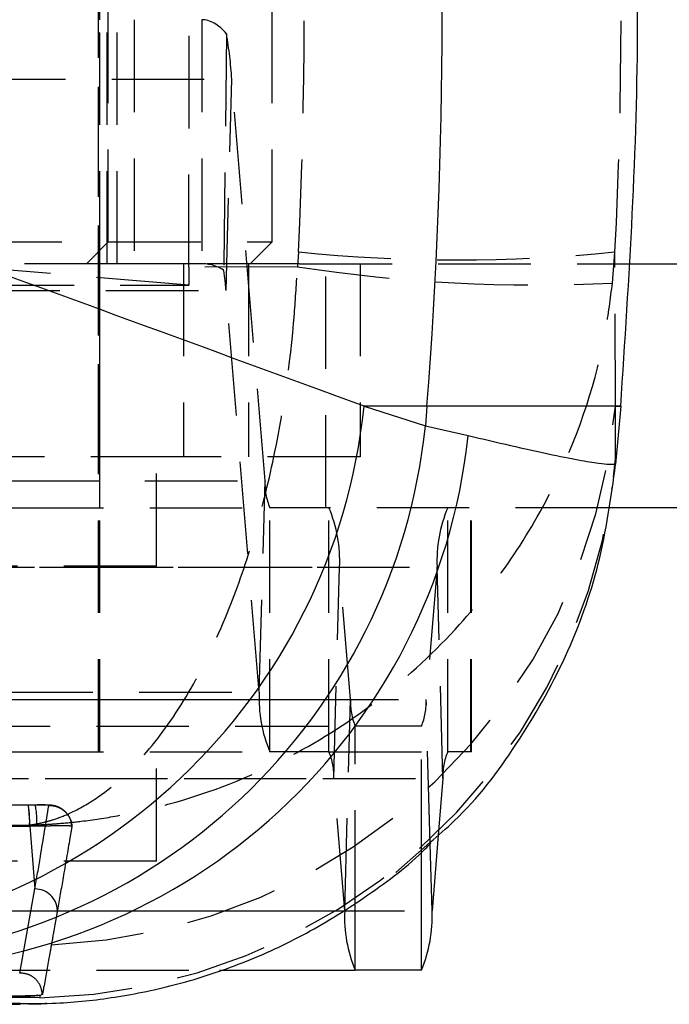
# Model space of a CAD drawing. Extents: x 31 to 371, y 23 to 290.
# Tile 4 of 26: x 155 to 164, y 23 to 36. Entities that reach past the tile are written whole.
import ezdxf

# ---------------------------------------------------------------- set-up
doc = ezdxf.new("R2010")
doc.units = 0
doc.linetypes.add('HIDDEN', pattern=[1.905, 1.27, -0.635])
doc.layers.get('0').update_dxf_attribs({"linetype": 'CONTINUOUS'})

msp = doc.modelspace()

# ---------------------------------------------------------------- linework, layer by layer
at = {"color": 7, "linetype": 'HIDDEN'}
for p, q in [((156.32905, 26.389901), (156.32905, 47.889901)), ((156.32909, 30.439901), (156.32909, 44.439902)), ((156.34784, 36.439901), (156.34784, 39.789901)), ((156.447801, 33.089901), (156.447801, 39.789901)), ((156.461313, 33.389901), (156.461313, 39.489901)), ((158.7103, 33.389901), (158.7103, 39.489901)), ((156.34784, 33.089901), (156.34784, 36.439901)), ((156.583446, 33.089901), (156.583446, 36.439901)), ((156.81803, 36.439901), (156.81803, 33.089901)), ((157.744325, 36.439901), (157.744325, 33.089901)), ((158.084987, 36.246981), (158.045116, 33.002929)), ((143.174954, 35.622656), (158.157878, 35.622656)), ((158.077976, 32.721471), (158.157878, 35.622656)), ((158.613491, 30.108331), (158.157878, 35.622656)), ((146.936313, 33.389901), (156.461313, 33.389901)), ((156.161314, 33.089901), (156.461313, 33.389901)), ((156.461313, 33.389901), (158.7103, 33.389901)), ((158.4103, 33.089901), (158.7103, 33.389901)), ((159.072586, 33.250826), (159.057806, 33.048021)), ((163.382449, 32.823443), (163.416188, 33.250826)), ((163.423391, 31.132116), (163.416188, 33.250826)), ((156.583446, 33.089901), (154.116235, 33.089901)), ((157.565288, 32.796542), (154.143059, 33.083367)), ((156.3478, 29.739901), (156.3478, 33.089901)), ((156.34784, 30.439901), (156.34784, 33.089901)), ((156.81803, 33.089901), (156.583446, 33.089901)), ((157.744325, 33.089901), (156.81803, 33.089901)), ((157.493245, 33.089901), (157.493245, 30.439901)), ((157.566199, 33.042537), (157.565288, 32.796542)), ((159.057806, 33.048021), (157.566199, 33.042537)), ((159.086846, 33.089901), (157.744325, 33.089901)), ((158.388657, 33.089901), (158.388657, 30.439901)), ((159.086846, 33.089901), (163.58202, 33.089901)), ((159.4478, 29.739901), (159.4478, 33.089901)), ((159.91716, 33.089901), (159.91716, 30.439901)), ((143.095053, 32.721471), (158.077976, 32.721471)), ((143.291399, 32.796536), (157.565288, 32.796542)), ((158.533589, 27.207146), (158.077976, 32.721471)), ((163.422065, 30.410704), (163.423391, 31.132116)), ((163.423391, 31.132116), (163.495327, 31.132116)), ((157.493245, 30.439901), (145.523923, 30.439901)), ((157.122839, 28.939901), (157.122839, 30.439901)), ((159.91716, 30.439901), (157.493245, 30.439901)), ((163.396108, 30.159812), (163.422065, 30.410704)), ((163.425825, 30.337734), (163.422065, 30.410704)), ((143.630567, 30.108331), (158.613491, 30.108331)), ((158.533589, 27.207146), (158.613491, 30.108331)), ((143.696158, 29.739901), (158.679082, 29.739901)), ((156.3478, 26.389901), (156.3478, 29.739901)), ((158.679082, 26.389901), (158.679082, 29.739901)), ((159.491255, 29.739901), (158.679082, 29.739901)), ((159.491255, 26.389901), (159.491255, 29.739901)), ((163.32142, 29.739901), (159.491255, 29.739901)), ((161.120812, 26.389901), (161.120812, 29.739901)), ((161.439262, 26.389901), (161.439262, 29.739901)), ((161.4478, 26.389901), (161.4478, 29.739901)), ((157.122839, 28.939901), (152.731659, 28.939901)), ((144.653824, 28.922656), (159.636748, 28.922656)), ((145.992395, 28.922656), (160.975319, 28.922656)), ((159.556846, 26.021471), (159.636748, 28.922656)), ((159.786653, 27.108331), (159.636748, 28.922656)), ((160.975319, 28.922656), (160.825413, 27.108331)), ((161.055221, 26.021471), (160.975319, 28.922656)), ((143.550665, 27.207146), (158.533589, 27.207146)), ((144.80373, 27.108331), (159.786653, 27.108331)), ((145.84249, 27.108331), (160.825413, 27.108331)), ((159.706752, 24.207146), (159.786653, 27.108331)), ((160.879966, 25.127577), (160.825413, 27.108331)), ((144.869321, 26.739901), (159.852245, 26.739901)), ((160.759822, 26.739901), (159.852245, 26.739901)), ((159.852245, 24.316527), (159.852245, 26.739901)), ((160.759822, 25.015425), (160.759822, 26.739901)), ((143.696158, 26.389901), (158.679082, 26.389901)), ((157.1228, 24.889901), (157.1228, 26.389901)), ((159.491255, 26.389901), (158.679082, 26.389901)), ((159.491255, 26.389901), (161.120812, 26.389901)), ((161.439262, 26.389901), (161.120812, 26.389901)), ((161.4478, 26.389901), (161.439262, 26.389901)), ((144.573922, 26.021471), (159.556846, 26.021471)), ((146.072298, 26.021471), (161.055221, 26.021471)), ((159.706752, 24.207146), (159.556846, 26.021471)), ((161.055221, 26.021471), (160.991195, 25.246561)), ((155.460502, 25.658146), (155.363814, 25.657258)), ((155.363814, 25.657258), (155.364664, 25.657725)), ((155.363814, 25.657258), (155.454817, 24.505847)), ((155.461323, 25.660158), (155.364622, 25.658393)), ((155.361146, 25.381916), (155.362194, 25.370494)), ((155.362194, 25.370494), (155.381245, 25.370576)), ((155.381245, 25.370576), (155.481348, 25.371749)), ((160.409474, 24.733154), (160.877106, 25.145872)), ((157.1228, 24.889901), (154.873813, 24.889901)), ((155.245882, 23.3523), (155.454817, 24.505847)), ((144.723828, 24.207146), (159.706752, 24.207146)), ((145.922392, 24.207146), (160.905315, 24.207146)), ((144.869321, 23.389901), (157.987853, 23.389901)), ((155.524513, 23.012469), (154.961877, 23.015053)), ((155.522679, 23.045312), (155.509521, 23.043348)), ((155.557378, 23.055842), (155.522679, 23.045312)), ((155.522679, 23.045312), (155.524513, 23.012469)), ((155.367938, 22.927389), (155.257962, 22.932963))]:
    msp.add_line(p, q, dxfattribs=at)
at = {"color": 7, "linetype": 'CONTINUOUS'}
for p, q in [((163.58202, 33.089901), (178.468308, 33.089901)), ((160.836206, 31.132116), (159.973504, 31.132116)), ((159.973504, 31.132116), (160.815248, 30.86455)), ((160.836206, 31.132116), (160.815248, 30.86455)), ((163.495327, 31.132116), (160.836206, 31.132116)), ((163.495327, 31.132116), (163.426002, 30.339759)), ((160.815248, 30.86455), (161.402247, 30.730869)), ((163.426002, 30.339759), (163.425825, 30.337734)), ((172.70642, 29.739901), (163.32142, 29.739901)), ((160.991195, 25.246561), (160.905315, 24.207146)), ((157.987853, 23.389901), (159.852245, 23.389901)), ((160.759822, 23.389901), (159.852245, 23.389901))]:
    msp.add_line(p, q, dxfattribs=at)
at = {"color": 8, "linetype": 'CONTINUOUS'}
for p, q in [((160.759822, 23.389901), (160.759822, 25.015425)), ((160.905315, 24.207146), (160.879966, 25.127577)), ((159.852245, 23.389901), (159.852245, 24.316527))]:
    msp.add_line(p, q, dxfattribs=at)
at = {"color": 7, "linetype": 'CONTINUOUS'}
for centre, radius, start, end in [((93.049292, 36.439901), 67.994399, 355.52281682, 4.47718318), ((151.823384, 31.981242), 8.194234, 272.7330179, 354.0520572), ((152.665127, 31.713677), 8.194235, 272.733028, 354.0520508), ((153.226312, 31.615643), 8.223669, 271.5752387, 353.8236641), ((161.583219, 24.119638), 1.878506, 177.3299663, 202.8591056), ((159.028848, 24.119638), 1.878506, 337.1408944, 2.6700337)]:
    msp.add_arc(centre, radius, start, end, dxfattribs=at)
at = {"color": 7, "linetype": 'HIDDEN'}
for centre, radius, start, end in [((151.304032, 35.138877), 6.870899, 4.0375301, 9.2809104), ((161.244387, 54.937013), 21.794665, 264.2810827, 275.7189173), ((154.988085, 32.503367), 3.097579, 4.0375943, 9.2809024), ((162.334489, 54.39475), 21.596748, 261.273317, 272.7813098), ((155.3403, 31.846626), 8.114609, 272.3998886, 354.9484353), ((155.338431, 31.125799), 8.115463, 271.3138671, 352.1587592), ((159.459449, 30.068883), 0.846878, 177.3301444, 202.8589549), ((157.760267, 29.010162), 1.87852, 357.3300483, 22.8590123), ((162.8518, 29.010162), 1.87852, 157.1409877, 182.6699517), ((160.410059, 27.119639), 1.87851, 177.329991, 202.8590809), ((160.632611, 27.068882), 0.846877, 177.3301037, 202.8589706), ((159.979448, 27.068884), 0.846885, 337.1411497, 2.669776), ((158.71088, 26.060919), 0.846885, 357.330224, 22.8588503), ((161.901187, 26.060919), 0.846885, 157.1411497, 182.669776), ((154.053733, 25.437973), 1.329222, 357.0936607, 9.5160473), ((154.279679, 25.428243), 1.202997, 357.308323, 11.0174955), ((155.459385, 24.201399), 0.304482, 2.1037308, 90.8595813)]:
    msp.add_arc(centre, radius, start, end, dxfattribs=at)
for centre, major_axis, ratio, start_param, end_param in [((102.848051, 36.439901), (0, 60.9), 0.924495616, 4.65999925, 4.76477871), ((102.848051, 36.439901), (0, 60.9), 0.995917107, 4.65999925, 4.76477871), ((154.400617, 36.439901), (0, 60.9), 0.052061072, 4.656574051, 4.712398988), ((157.744325, 30.339901), (0, 6.1), 0.223828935, 6.031017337, 6.283185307), ((157.744325, 30.339901), (0, 2.75), 0.438382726, 6.031017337, 6.283185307)]:
    msp.add_ellipse(centre, major_axis=major_axis, ratio=ratio, start_param=start_param, end_param=end_param, dxfattribs=at)
at = {"color": 7, "linetype": 'CONTINUOUS'}
msp.add_ellipse((91.353611, 36.439901), major_axis=(178.409816, -58.583145), ratio=0.093257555, start_param=1.206808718, end_param=1.24566348, dxfattribs=at)
for points, knots in [([(163.495327, 31.132116), (163.610907, 32.894613), (163.842951, 36.433097), (163.611496, 39.971659), (163.495327, 41.747686)], [0, 0, 0, 0, 0.498093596, 1, 1, 1, 1]), ([(161.402247, 30.730869), (161.795902, 30.638665), (162.590553, 30.452538), (163.260953, 30.332726), (163.37254, 30.337481), (163.426002, 30.339759)], [0, 0, 0, 0, 0.338341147, 0.682990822, 1, 1, 1, 1]), ([(160.877106, 25.145872), (160.990286, 25.242123), (161.446209, 25.629858), (162.090707, 26.486604), (162.764263, 27.670962), (163.237556, 28.973288), (163.362474, 29.878605), (163.425825, 30.337734)], [0, 0, 0, 0, 0.075250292, 0.303133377, 0.537624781, 0.765508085, 1, 1, 1, 1]), ([(155.257957, 22.933263), (155.42062, 22.932779), (155.843138, 22.931521), (156.574797, 23.011907), (157.433606, 23.188881), (158.318231, 23.48014), (159.198324, 23.885059), (160.036539, 24.416053), (160.605404, 24.839842), (160.862682, 25.109389), (160.887097, 25.134969)], [0, 0, 0, 0, 0.082642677, 0.214664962, 0.3571748, 0.506820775, 0.662114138, 0.821307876, 0.983042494, 1, 1, 1, 1]), ([(142.019487, 22.967963), (142.056102, 22.967815), (146.476645, 22.949888), (150.882592, 22.936284), (155.252044, 22.922792)], [0, 0, 0, 0, 0.008283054, 1, 1, 1, 1])]:
    msp.add_open_spline(points, degree=3, knots=knots, dxfattribs=at)
at = {"color": 7, "linetype": 'HIDDEN'}
for points, knots in [([(155.361146, 25.381916), (155.363778, 25.382241), (155.366854, 25.382621), (155.371866, 25.383261), (155.377678, 25.384011), (155.388751, 25.385498), (155.407485, 25.388156), (155.438926, 25.393031), (155.491736, 25.402393), (155.580526, 25.421437), (155.730387, 25.463007), (155.986121, 25.561372), (156.439035, 25.820851), (157.010737, 26.355136), (157.608108, 27.225569), (158.081333, 28.202556), (158.452977, 29.264569), (158.797211, 30.609431), (158.992767, 31.910748), (159.045483, 32.832541), (159.057806, 33.048021)], [0, 0, 0, 0, 0.001490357, 0.001741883, 0.002847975, 0.004780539, 0.008024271, 0.013469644, 0.022613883, 0.037983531, 0.063880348, 0.107832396, 0.184036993, 0.32571572, 0.450190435, 0.574614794, 0.675062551, 0.775484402, 0.947516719, 1, 1, 1, 1]), ([(155.361146, 25.381916), (155.366818, 25.382084), (155.373445, 25.38228), (155.384269, 25.382618), (155.396781, 25.383021), (155.420663, 25.383843), (155.461052, 25.385377), (155.528857, 25.388367), (155.642751, 25.39456), (155.834287, 25.408277), (156.157628, 25.440848), (156.709626, 25.523838), (157.687926, 25.756069), (158.924204, 26.255881), (160.21806, 27.090179), (161.244891, 28.038401), (162.053243, 29.077695), (162.804383, 30.401397), (163.234651, 31.690493), (163.354445, 32.60878), (163.382449, 32.823443)], [0, 0, 0, 0, 0.001490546, 0.001741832, 0.002846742, 0.004778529, 0.008021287, 0.013465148, 0.022607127, 0.037973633, 0.063867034, 0.107815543, 0.184018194, 0.325715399, 0.450189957, 0.574613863, 0.675061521, 0.775482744, 0.947515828, 1, 1, 1, 1]), ([(155.363814, 25.657258), (155.161081, 25.656578), (154.14742, 25.653181), (150.705873, 25.641391), (147.46706, 25.628992), (145.039177, 25.619698)], [0, 0, 0, 0, 0.058907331, 0.29453669, 1, 1, 1, 1]), ([(155.454817, 24.505847), (155.479919, 24.653944), (155.544266, 25.033589), (155.60755, 25.417918), (155.646147, 25.652323)], [0, 0, 0, 0, 0.390092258, 1, 1, 1, 1]), ([(155.957546, 25.36779), (155.957526, 25.385035), (155.957466, 25.435988), (155.922068, 25.508813), (155.868671, 25.573916), (155.811142, 25.615213), (155.757503, 25.638998), (155.712414, 25.650355), (155.677286, 25.655228), (155.633343, 25.658482), (155.571996, 25.659587), (155.499484, 25.659123), (155.46305, 25.658683), (155.455023, 25.658586)], [0, 0, 0, 0, 0.071567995, 0.21145464, 0.325392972, 0.422395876, 0.504800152, 0.572182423, 0.624656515, 0.68984473, 0.847834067, 0.966475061, 1, 1, 1, 1]), ([(155.646154, 25.652323), (155.645634, 25.652956), (155.644119, 25.654801), (155.62491, 25.657069), (155.583296, 25.658546), (155.526349, 25.658916), (155.48233, 25.658401), (155.460503, 25.658146)], [0, 0, 0, 0, 0.117059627, 0.341263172, 0.56367588, 0.783647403, 1, 1, 1, 1]), ([(155.646147, 25.652323), (155.66662, 25.651959), (155.707565, 25.651231), (155.767138, 25.634612), (155.822291, 25.607312), (155.870822, 25.569316), (155.910824, 25.522459), (155.940437, 25.468552), (155.95741, 25.415934), (155.96101, 25.381688), (155.962477, 25.367736)], [0, 0, 0, 0, 0.130080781, 0.260161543, 0.390242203, 0.520322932, 0.650403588, 0.780485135, 0.910564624, 1, 1, 1, 1]), ([(144.94163, 25.346676), (146.659665, 25.35284), (150.132794, 25.3653), (153.606009, 25.376338), (155.361146, 25.381916)], [0, 0, 0, 0, 0.494665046, 1, 1, 1, 1]), ([(145.055152, 25.334653), (145.237228, 25.335341), (146.230228, 25.33909), (149.665907, 25.351731), (152.919512, 25.362448), (155.362194, 25.370494)], [0, 0, 0, 0, 0.052995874, 0.289025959, 1, 1, 1, 1]), ([(155.481348, 25.371749), (155.541135, 25.372869), (155.666415, 25.375217), (155.820405, 25.37786), (155.92357, 25.376895), (155.960128, 25.372669), (155.962028, 25.36869), (155.962483, 25.367737)], [0, 0, 0, 0, 0.233023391, 0.488289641, 0.709335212, 0.930353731, 1, 1, 1, 1]), ([(155.962477, 25.367737), (155.960911, 25.358467), (155.951662, 25.30374), (155.911622, 25.067538), (155.847123, 24.690751), (155.789767, 24.362142), (155.763662, 24.212576)], [0, 0, 0, 0, 0.023865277, 0.140887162, 0.608975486, 1, 1, 1, 1]), ([(155.763662, 24.212576), (155.761727, 24.201535), (155.751961, 24.145822), (155.726966, 24.003648), (155.701026, 23.856952), (155.682905, 23.754984), (155.680089, 23.739134)], [0, 0, 0, 0, 0.069746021, 0.351936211, 0.899264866, 1, 1, 1, 1]), ([(155.680089, 23.739134), (155.678559, 23.730534), (155.669135, 23.677547), (155.63413, 23.481213), (155.594754, 23.262071), (155.563169, 23.087763), (155.557385, 23.055842)], [0, 0, 0, 0, 0.037599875, 0.231650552, 0.859294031, 1, 1, 1, 1]), ([(155.557386, 23.055851), (155.552275, 23.093646), (155.541718, 23.1717), (155.470856, 23.271006), (155.367605, 23.340947), (155.286455, 23.348511), (155.24588, 23.352292)], [0, 0, 0, 0, 0.238339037, 0.492225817, 0.74611296, 1, 1, 1, 1]), ([(155.509521, 23.043348), (155.488877, 23.042359), (155.440263, 23.040031), (155.317982, 23.036644), (155.157547, 23.033751), (154.979727, 23.031848), (154.870689, 23.031757), (154.815024, 23.031711)], [0, 0, 0, 0, 0.1544426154, 0.3636913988, 0.5728271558, 0.7819233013, 1, 1, 1, 1]), ([(155.509521, 23.043348), (155.488876, 23.04088), (155.440241, 23.035064), (155.317926, 23.026614), (155.157024, 23.019347), (155.032847, 23.016118), (154.969265, 23.015164), (154.961877, 23.015053)], [0, 0, 0, 0, 0.19071159, 0.449264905, 0.707734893, 0.966040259, 1, 1, 1, 1]), ([(155.367938, 22.927389), (155.413903, 22.927121), (155.496483, 22.926639), (155.578702, 22.934202), (155.615157, 22.937555)], [0, 0, 0, 0, 0.556611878, 1, 1, 1, 1])]:
    msp.add_open_spline(points, degree=3, knots=knots, dxfattribs=at)
at = {"color": 8, "linetype": 'CONTINUOUS'}
msp.add_open_spline([(155.257962, 22.932963), (155.198737, 22.931223), (155.114903, 22.928761), (154.958587, 22.958472), (154.912701, 22.967194)], degree=3, knots=[0, 0, 0, 0, 0.706452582, 1, 1, 1, 1], dxfattribs=at)

doc.saveas('drawing.dxf')
